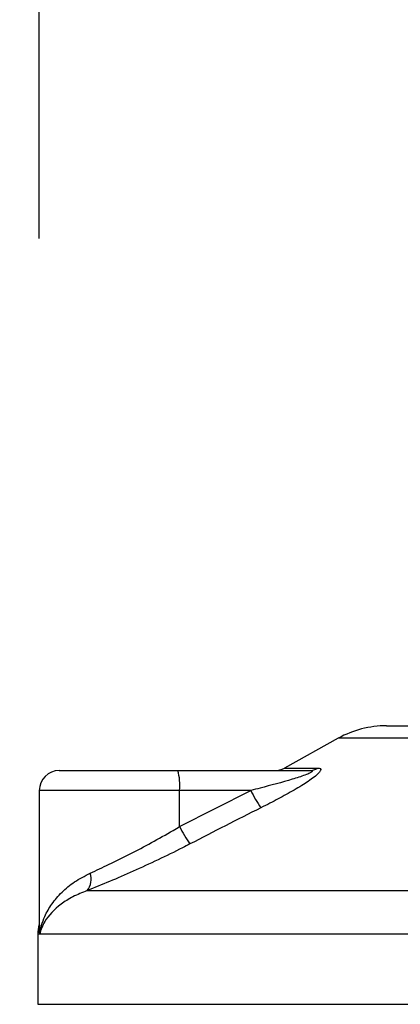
# Model space of a CAD drawing. Header units: millimetres. Extents: x 0 to 420, y 0 to 297.
# Tile 108 of 124: x 319.32 to 320.7, y 194.07 to 197.64. Entities that reach past the tile are written whole.
import ezdxf

# ---------------------------------------------------------------- set-up
doc = ezdxf.new("R2010")
doc.units = ezdxf.units.MM
doc.layers.add('QUOTE', color=174, linetype='Continuous')
doc.styles.add('SLDTEXTSTYLE3', font='TXT', dxfattribs={"width": 0.75})
doc.dimstyles.new('SLDDIMSTYLE0', dxfattribs={"dimtxt": 3, "dimasz": 3, "dimexe": 0, "dimexo": 0.0625, "dimgap": 0.75, "dimtad": 1, "dimdec": 0, "dimlfac": 27.746323, "dimrnd": 1e-09, "dimzin": 12, "dimdsep": 46, "dimtxsty": 'SLDTEXTSTYLE3', "dimsah": 1, "dimcen": 0.09, "dimadec": 0, "dimazin": 3, "dimtfac": 1, "dimtdec": 3, "dimtofl": 0, "dimtmove": 0, "dimatfit": 3, "dimfxl": 0, "dimfrac": 2, "dimtolj": 1, "dimtzin": 12, "dimarcsym": 0})

# ---------------------------------------------------------------- blocks, each defined once
blk = doc.blocks.new('_D')
at = {"layer": 'QUOTE'}
for p, q in [((296.5401, 196.8491), (296.5401, 201.868)), ((319.39, 196.8491), (319.39, 201.868)), ((296.5401, 199.868), (319.39, 199.868))]:
    blk.add_line(p, q, dxfattribs=at)
for points in [[(296.5401, 199.868), (299.5401, 199.368), (299.5401, 200.368)], [(319.39, 199.868), (316.39, 200.368), (316.39, 199.368)]]:
    blk.add_solid(points, dxfattribs=at)
at = {"layer": 'QUOTE', "insert": (304.6401, 203.7352), "char_height": 3, "attachment_point": 1, "style": 'SLDTEXTSTYLE3'}
blk.add_mtext('634', dxfattribs=at)

msp = doc.modelspace()

# ---------------------------------------------------------------- linework, layer by layer
at = {"color": 7, "linetype": 'Continuous', "lineweight": 25}
for p, q in [((320.64944, 195.08335), (321.23363, 195.08335)), ((320.47482, 195.03823), (320.27976, 194.93019)), ((321.24877, 195.03823), (320.47482, 195.03823)), ((319.46208, 194.92117), (319.8929, 194.92117)), ((319.8929, 194.92117), (320.3699, 194.92117)), ((320.27976, 194.93019), (320.40019, 194.93019)), ((319.39, 194.84909), (319.39, 194.35523)), ((319.89915, 194.84909), (319.39, 194.84909)), ((319.89915, 194.71813), (320.1576, 194.84909)), ((319.89915, 194.71813), (319.89915, 194.84909)), ((320.1576, 194.84909), (319.89915, 194.84909)), ((319.56354, 194.48607), (322.87839, 194.48607)), ((319.38497, 194.32843), (319.38497, 194.07421)), ((319.39176, 194.32843), (319.38497, 194.32843)), ((322.98906, 194.32843), (319.39176, 194.32843)), ((319.38497, 194.07421), (321.34327, 194.07421))]:
    msp.add_line(p, q, dxfattribs=at)
for centre, radius, start, end in [((320.64944, 194.72294), 0.36041, 90, 118.97971), ((319.46208, 194.84909), 0.07208, 90, 180), ((319.68664, 194.86697), 0.21327, 355.18945, 14.72175), ((320.24484, 194.99325), 0.07208, 270, 298.97971), ((320.36965, 194.97735), 0.05618, 270.25772, 302.92857), ((320.52092, 195.01454), 0.39922, 204.48322, 214.91599), ((320.2441, 194.87989), 0.381, 205.12367, 216.1625), ((319.51453, 194.52671), 0.06367, 320.3326, 20.61478), ((319.56518, 194.32843), 0.1802, 169.40991, 180)]:
    msp.add_arc(centre, radius, start, end, dxfattribs=at)
for points, knots in [([(320.3699, 194.92117), (320.37203, 194.92111), (320.37545, 194.92103), (320.37882, 194.92018), (320.38023, 194.91888), (320.37929, 194.91697), (320.37653, 194.91481), (320.36911, 194.91059), (320.34671, 194.90155), (320.28646, 194.88242), (320.21953, 194.8646), (320.16877, 194.85189), (320.1576, 194.84909)], [0, 0, 0, 0, 0.03262824, 0.05252441, 0.07584006, 0.10005346, 0.12245263, 0.1468975, 0.23622486, 0.42447648, 0.87329199, 1, 1, 1, 1]), ([(320.40019, 194.93019), (320.40378, 194.92983), (320.41102, 194.9291), (320.41182, 194.92243), (320.40417, 194.91157), (320.38241, 194.89275), (320.34131, 194.8657), (320.2865, 194.83415), (320.236, 194.80743), (320.20467, 194.79163), (320.19356, 194.78603)], [0, 0, 0, 0, 0.0715734, 0.1443473, 0.2083354, 0.3096596, 0.4923301, 0.6911888, 0.8905251, 1, 1, 1, 1]), ([(320.19356, 194.78603), (320.1508, 194.76452), (320.0649, 194.72131), (319.97943, 194.67721), (319.93651, 194.65507)], [0, 0, 0, 0, 0.4978543, 1, 1, 1, 1]), ([(319.57412, 194.54912), (319.59679, 194.55959), (319.64282, 194.58084), (319.71867, 194.61844), (319.79717, 194.65973), (319.85758, 194.69358), (319.89139, 194.71354), (319.89915, 194.71813)], [0, 0, 0, 0, 0.2283053, 0.4634776, 0.6938128, 0.9297437, 1, 1, 1, 1]), ([(319.93651, 194.65507), (319.92759, 194.65049), (319.88939, 194.63085), (319.82001, 194.59697), (319.73071, 194.55602), (319.643, 194.51808), (319.59028, 194.49684), (319.56354, 194.48607)], [0, 0, 0, 0, 0.06999491, 0.29988869, 0.53536004, 0.76429565, 1, 1, 1, 1]), ([(319.39176, 194.32843), (319.39179, 194.32861), (319.3946, 194.35002), (319.40524, 194.38715), (319.4342, 194.43802), (319.47053, 194.48033), (319.51613, 194.51896), (319.5548, 194.53907), (319.57412, 194.54912)], [0, 0, 0, 0, 0.0022463, 0.2586377, 0.4477168, 0.6367116, 0.818473, 1, 1, 1, 1]), ([(319.56354, 194.48607), (319.54583, 194.47896), (319.51004, 194.46459), (319.45301, 194.42774), (319.40993, 194.38158), (319.3949, 194.34386), (319.39179, 194.32856), (319.39176, 194.32843)], [0, 0, 0, 0, 0.18041479, 0.36450089, 0.74190632, 0.99778494, 1, 1, 1, 1]), ([(319.39176, 194.32843), (319.39173, 194.32856), (319.3895, 194.33964), (319.39054, 194.35063), (319.39156, 194.36149)], [0, 0, 0, 0, 0.0118458, 1, 1, 1, 1]), ([(319.39239, 194.35523), (319.39148, 194.3465), (319.39056, 194.33759), (319.39174, 194.32861), (319.39176, 194.32843)], [0, 0, 0, 0, 0.9792912, 1, 1, 1, 1])]:
    msp.add_open_spline(points, degree=3, knots=knots, dxfattribs=at)

# ---------------------------------------------------------------- dimensions: what is measured, and where the dimension line sits
at = {"layer": 'QUOTE'}
dim = msp.add_linear_dim(base=(319.39, 199.86801), p1=(296.54012, 194.84909), p2=(319.39, 194.84909), dimstyle='SLDDIMSTYLE0', dxfattribs=at)
dim.commit()
dim.dimension.update_dxf_attribs({"geometry": '_D', "text_midpoint": (307.96506, 199.86801), "dimtype": 160})

doc.saveas('drawing.dxf')
